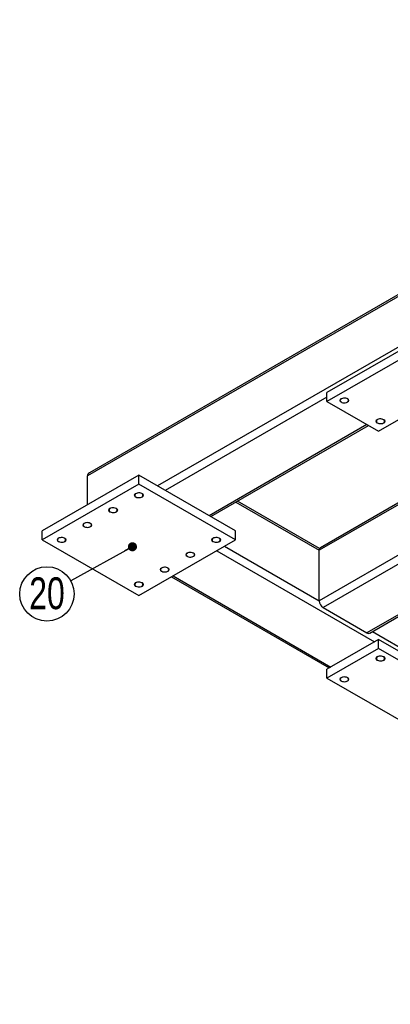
# Model space of a CAD drawing. Header units: millimetres. Extents: x 0 to 841, y 0 to 594.
# Tile 9 of 25: x 298 to 338, y 54 to 162. Entities that reach past the tile are written whole.
import ezdxf

# ---------------------------------------------------------------- set-up
doc = ezdxf.new("R2010")
doc.units = ezdxf.units.MM
doc.layers.add('NOTES', color=6, linetype='Continuous')
doc.layers.add('TRAIT-FINS', color=9, linetype='Continuous')
doc.layers.add('TRAIT-FORT', color=4, linetype='Continuous', lineweight=25)
doc.styles.add('SLDTEXTSTYLE0', font='TXT', dxfattribs={"width": 0.75})
doc.dimstyles.new('SLDDIMSTYLE0', dxfattribs={"dimtxt": 0.18, "dimasz": 1, "dimexe": 0, "dimexo": 0.0625, "dimgap": 0, "dimtad": 0, "dimtih": 1, "dimtoh": 1, "dimdec": 0, "dimrnd": 1e-09, "dimzin": 0, "dimdsep": 46, "dimtxsty": 'Standard', "dimblk1": 'DOT', "dimblk2": 'DOT', "dimsah": 1, "dimcen": 0.09, "dimadec": 0, "dimazin": 0, "dimtfac": 1, "dimtdec": 0, "dimtofl": 0, "dimtmove": 0, "dimatfit": 3, "dimldrblk": 'DOT', "dimfxl": 1, "dimfrac": 2, "dimtolj": 1, "dimtzin": 0, "dimarcsym": 0})

# ---------------------------------------------------------------- blocks, each defined once
blk = doc.blocks.new('SW_NOTE_34')
at = {"layer": 'NOTES', "color": 0}
blk.add_circle((-2.61, -1.44), 2.98, dxfattribs=at)
at = {"layer": 'NOTES', "color": 0, "insert": (-2.6, 0.38), "char_height": 3.5, "attachment_point": 2, "style": 'SLDTEXTSTYLE0'}
blk.add_mtext('20', dxfattribs=at)
blk = doc.blocks.new('_Dot')
at = {"color": 0, "linetype": 'ByBlock', "lineweight": -2}
blk.add_line((-0.5, 0), (-1, 0), dxfattribs=at)
at = {"color": 0, "linetype": 'ByBlock', "const_width": 0.5}
blk.add_lwpolyline([(-0.25, 0, 1), (0.25, 0, 1)], format="xyb", close=True, dxfattribs=at)

msp = doc.modelspace()

# ---------------------------------------------------------------- linework, layer by layer
at = {"layer": 'TRAIT-FINS', "lineweight": 18, "flags": 128}
for points in [[(332.805, 120.204), (332.697, 120.298), (332.659, 120.408), (332.697, 120.519), (332.805, 120.613), (332.967, 120.675), (333.159, 120.697), (333.35, 120.675), (333.512, 120.613), (333.621, 120.519), (333.659, 120.408), (333.621, 120.298), (333.512, 120.204), (333.35, 120.142), (333.159, 120.12), (332.967, 120.142), (332.805, 120.204)], [(336.765, 117.918), (336.657, 118.012), (336.618, 118.123), (336.657, 118.233), (336.765, 118.327), (336.927, 118.389), (337.118, 118.411), (337.31, 118.389), (337.472, 118.327), (337.58, 118.233), (337.618, 118.123), (337.58, 118.012), (337.472, 117.918), (337.31, 117.856), (337.118, 117.834), (336.927, 117.856), (336.765, 117.918)], [(310.248, 109.795), (310.14, 109.889), (310.102, 109.999), (310.14, 110.11), (310.248, 110.203), (310.411, 110.266), (310.602, 110.288), (310.793, 110.266), (310.955, 110.203), (311.064, 110.11), (311.102, 109.999), (311.064, 109.889), (310.955, 109.795), (310.793, 109.733), (310.602, 109.711), (310.411, 109.733), (310.248, 109.795)], [(307.42, 108.162), (307.312, 108.256), (307.274, 108.366), (307.312, 108.477), (307.42, 108.571), (307.582, 108.633), (307.774, 108.655), (307.965, 108.633), (308.127, 108.571), (308.235, 108.477), (308.274, 108.366), (308.235, 108.256), (308.127, 108.162), (307.965, 108.1), (307.774, 108.078), (307.582, 108.1), (307.42, 108.162)], [(304.592, 106.53), (304.483, 106.623), (304.445, 106.734), (304.483, 106.844), (304.592, 106.938), (304.754, 107), (304.945, 107.022), (305.136, 107), (305.299, 106.938), (305.407, 106.844), (305.445, 106.734), (305.407, 106.623), (305.299, 106.53), (305.136, 106.467), (304.945, 106.445), (304.754, 106.467), (304.592, 106.53)], [(301.763, 104.897), (301.655, 104.99), (301.617, 105.101), (301.655, 105.211), (301.763, 105.305), (301.925, 105.368), (302.117, 105.389), (302.308, 105.368), (302.47, 105.305), (302.579, 105.211), (302.617, 105.101), (302.579, 104.99), (302.47, 104.897), (302.308, 104.834), (302.117, 104.812), (301.925, 104.834), (301.763, 104.897)], [(318.734, 104.897), (318.625, 104.99), (318.587, 105.101), (318.625, 105.211), (318.734, 105.305), (318.896, 105.368), (319.087, 105.389), (319.279, 105.368), (319.441, 105.305), (319.549, 105.211), (319.587, 105.101), (319.549, 104.99), (319.441, 104.897), (319.279, 104.834), (319.087, 104.812), (318.896, 104.834), (318.734, 104.897)], [(315.905, 103.264), (315.797, 103.358), (315.759, 103.468), (315.797, 103.578), (315.905, 103.672), (316.067, 103.735), (316.259, 103.757), (316.45, 103.735), (316.612, 103.672), (316.721, 103.578), (316.759, 103.468), (316.721, 103.358), (316.612, 103.264), (316.45, 103.201), (316.259, 103.179), (316.067, 103.201), (315.905, 103.264)], [(313.077, 101.631), (312.968, 101.725), (312.93, 101.835), (312.968, 101.946), (313.077, 102.039), (313.239, 102.102), (313.43, 102.124), (313.622, 102.102), (313.784, 102.039), (313.892, 101.946), (313.93, 101.835), (313.892, 101.725), (313.784, 101.631), (313.622, 101.569), (313.43, 101.547), (313.239, 101.569), (313.077, 101.631)], [(310.248, 99.998), (310.14, 100.092), (310.102, 100.202), (310.14, 100.313), (310.248, 100.406), (310.411, 100.469), (310.602, 100.491), (310.793, 100.469), (310.955, 100.406), (311.064, 100.313), (311.102, 100.202), (311.064, 100.092), (310.955, 99.998), (310.793, 99.936), (310.602, 99.914), (310.411, 99.936), (310.248, 99.998)], [(336.765, 91.875), (336.657, 91.969), (336.618, 92.079), (336.657, 92.19), (336.765, 92.283), (336.927, 92.346), (337.118, 92.368), (337.31, 92.346), (337.472, 92.283), (337.58, 92.19), (337.618, 92.079), (337.58, 91.969), (337.472, 91.875), (337.31, 91.812), (337.118, 91.79), (336.927, 91.812), (336.765, 91.875)], [(332.805, 89.589), (332.697, 89.683), (332.659, 89.793), (332.697, 89.904), (332.805, 89.997), (332.967, 90.06), (333.159, 90.082), (333.35, 90.06), (333.512, 89.997), (333.621, 89.904), (333.659, 89.793), (333.621, 89.683), (333.512, 89.589), (333.35, 89.527), (333.159, 89.505), (332.967, 89.527), (332.805, 89.589)]]:
    msp.add_lwpolyline(points, dxfattribs=at)
at = {"layer": 'TRAIT-FORT', "lineweight": 25}
for p, q in [((441.417, 190.906), (304.945, 112.123)), ((441.417, 191.109), (305.194, 112.47)), ((351.402, 133.389), (312.652, 111.02)), ((346.806, 130.246), (331.249, 121.266)), ((346.806, 129.267), (331.249, 120.286)), ((369.964, 126.798), (330.401, 103.959)), ((369.788, 126.9), (330.525, 104.234)), ((336.906, 117.02), (352.463, 126.001)), ((374.773, 124.022), (330.401, 98.407)), ((375.373, 123.389), (330.825, 97.672)), ((331.249, 120.286), (331.249, 121.266)), ((331.249, 120.776), (313.501, 110.53)), ((331.249, 120.286), (336.906, 117.02)), ((380.181, 120.613), (335.634, 94.896)), ((335.934, 94.866), (380.481, 120.583)), ((335.633, 117.755), (318.309, 107.754)), ((318.485, 107.653), (335.809, 117.654)), ((310.602, 112.204), (299.995, 106.081)), ((304.945, 108.938), (304.945, 112.123)), ((310.602, 111.224), (310.602, 112.204)), ((321.209, 106.081), (310.602, 112.204)), ((310.602, 111.224), (299.995, 105.101)), ((321.209, 105.101), (310.602, 111.224)), ((321.244, 109.245), (330.401, 103.959)), ((330.439, 104.14), (321.419, 109.347)), ((299.995, 105.101), (299.995, 106.081)), ((321.209, 105.101), (321.209, 106.081)), ((299.995, 105.101), (310.602, 98.978)), ((310.602, 98.978), (321.209, 105.101)), ((319.158, 103.917), (336.482, 93.916)), ((320.007, 104.407), (330.401, 98.407)), ((330.401, 98.407), (330.401, 103.959)), ((314.174, 101.04), (331.498, 91.039)), ((314.35, 101.141), (331.674, 91.14)), ((330.825, 97.672), (335.634, 94.896)), ((336.906, 94.161), (331.249, 90.895)), ((336.234, 95.039), (428.052, 42.034)), ((336.906, 93.181), (336.906, 94.161)), ((352.463, 85.181), (336.906, 94.161)), ((336.906, 93.181), (331.249, 89.916)), ((352.463, 84.201), (336.906, 93.181)), ((331.249, 89.916), (331.249, 90.895)), ((331.249, 89.916), (346.806, 80.935))]:
    msp.add_line(p, q, dxfattribs=at)
at = {"layer": 'TRAIT-FORT', "lineweight": 25, "flags": 128}
for points in [[(332.84, 120.592), (332.764, 120.533), (332.719, 120.464), (332.71, 120.39), (332.737, 120.318), (332.798, 120.253), (332.889, 120.201), (333.001, 120.165), (333.127, 120.149), (333.254, 120.155), (333.374, 120.18), (333.477, 120.225), (333.554, 120.284), (333.598, 120.353), (333.608, 120.427), (333.58, 120.499), (333.519, 120.564), (333.428, 120.616), (333.316, 120.652), (333.191, 120.668), (333.063, 120.662), (332.943, 120.636), (332.84, 120.592)], [(336.8, 118.306), (336.723, 118.247), (336.679, 118.178), (336.67, 118.104), (336.697, 118.032), (336.758, 117.967), (336.849, 117.915), (336.961, 117.879), (337.086, 117.863), (337.214, 117.869), (337.334, 117.895), (337.437, 117.939), (337.513, 117.998), (337.558, 118.067), (337.567, 118.141), (337.54, 118.213), (337.479, 118.278), (337.388, 118.331), (337.276, 118.366), (337.151, 118.382), (337.023, 118.376), (336.903, 118.351), (336.8, 118.306)], [(310.284, 109.816), (310.386, 109.771), (310.506, 109.745), (310.634, 109.74), (310.759, 109.756), (310.872, 109.791), (310.962, 109.844), (311.024, 109.908), (311.051, 109.981), (311.042, 110.055), (310.997, 110.124), (310.92, 110.183), (310.818, 110.227), (310.698, 110.253), (310.57, 110.258), (310.445, 110.243), (310.332, 110.207), (310.242, 110.155), (310.18, 110.09), (310.153, 110.018), (310.162, 109.944), (310.207, 109.875), (310.284, 109.816)], [(307.455, 108.183), (307.558, 108.138), (307.678, 108.113), (307.806, 108.107), (307.931, 108.123), (308.043, 108.158), (308.134, 108.211), (308.195, 108.276), (308.222, 108.348), (308.213, 108.422), (308.168, 108.491), (308.092, 108.55), (307.989, 108.594), (307.869, 108.62), (307.741, 108.626), (307.616, 108.61), (307.504, 108.574), (307.413, 108.522), (307.352, 108.457), (307.325, 108.385), (307.334, 108.311), (307.379, 108.242), (307.455, 108.183)], [(304.627, 106.55), (304.729, 106.506), (304.849, 106.48), (304.977, 106.475), (305.102, 106.49), (305.215, 106.526), (305.305, 106.578), (305.367, 106.643), (305.394, 106.715), (305.385, 106.789), (305.34, 106.858), (305.263, 106.917), (305.161, 106.962), (305.041, 106.987), (304.913, 106.993), (304.788, 106.977), (304.675, 106.942), (304.585, 106.889), (304.523, 106.824), (304.496, 106.752), (304.505, 106.678), (304.55, 106.609), (304.627, 106.55)], [(301.798, 104.917), (301.901, 104.873), (302.021, 104.847), (302.149, 104.842), (302.274, 104.857), (302.386, 104.893), (302.477, 104.945), (302.538, 105.01), (302.566, 105.082), (302.556, 105.156), (302.512, 105.225), (302.435, 105.285), (302.332, 105.329), (302.212, 105.355), (302.085, 105.36), (301.959, 105.344), (301.847, 105.309), (301.756, 105.257), (301.695, 105.192), (301.668, 105.119), (301.677, 105.046), (301.722, 104.976), (301.798, 104.917)], [(318.769, 104.917), (318.872, 104.873), (318.992, 104.847), (319.119, 104.842), (319.244, 104.857), (319.357, 104.893), (319.447, 104.945), (319.509, 105.01), (319.536, 105.082), (319.527, 105.156), (319.482, 105.225), (319.405, 105.285), (319.303, 105.329), (319.183, 105.355), (319.055, 105.36), (318.93, 105.344), (318.818, 105.309), (318.727, 105.257), (318.666, 105.192), (318.638, 105.119), (318.648, 105.046), (318.692, 104.976), (318.769, 104.917)], [(315.941, 103.284), (316.043, 103.24), (316.163, 103.214), (316.291, 103.209), (316.416, 103.225), (316.528, 103.26), (316.619, 103.312), (316.68, 103.377), (316.708, 103.449), (316.699, 103.523), (316.654, 103.593), (316.577, 103.652), (316.474, 103.696), (316.354, 103.722), (316.227, 103.727), (316.102, 103.711), (315.989, 103.676), (315.899, 103.624), (315.837, 103.559), (315.81, 103.487), (315.819, 103.413), (315.864, 103.344), (315.941, 103.284)], [(313.112, 101.652), (313.215, 101.607), (313.335, 101.581), (313.462, 101.576), (313.588, 101.592), (313.7, 101.627), (313.791, 101.68), (313.852, 101.744), (313.879, 101.817), (313.87, 101.89), (313.825, 101.96), (313.749, 102.019), (313.646, 102.063), (313.526, 102.089), (313.398, 102.094), (313.273, 102.079), (313.161, 102.043), (313.07, 101.991), (313.009, 101.926), (312.982, 101.854), (312.991, 101.78), (313.035, 101.711), (313.112, 101.652)], [(310.284, 100.019), (310.386, 99.974), (310.506, 99.949), (310.634, 99.943), (310.759, 99.959), (310.872, 99.994), (310.962, 100.047), (311.024, 100.112), (311.051, 100.184), (311.042, 100.258), (310.997, 100.327), (310.92, 100.386), (310.818, 100.43), (310.698, 100.456), (310.57, 100.462), (310.445, 100.446), (310.332, 100.41), (310.242, 100.358), (310.18, 100.293), (310.153, 100.221), (310.162, 100.147), (310.207, 100.078), (310.284, 100.019)], [(336.8, 91.895), (336.903, 91.851), (337.023, 91.825), (337.151, 91.82), (337.276, 91.836), (337.388, 91.871), (337.479, 91.923), (337.54, 91.988), (337.567, 92.061), (337.558, 92.134), (337.513, 92.204), (337.437, 92.263), (337.334, 92.307), (337.214, 92.333), (337.086, 92.338), (336.961, 92.323), (336.849, 92.287), (336.758, 92.235), (336.697, 92.17), (336.67, 92.098), (336.679, 92.024), (336.723, 91.955), (336.8, 91.895)], [(332.84, 89.609), (332.943, 89.565), (333.063, 89.539), (333.191, 89.534), (333.316, 89.55), (333.428, 89.585), (333.519, 89.637), (333.58, 89.702), (333.608, 89.775), (333.598, 89.848), (333.554, 89.918), (333.477, 89.977), (333.374, 90.021), (333.254, 90.047), (333.127, 90.052), (333.001, 90.037), (332.889, 90.001), (332.798, 89.949), (332.737, 89.884), (332.71, 89.812), (332.719, 89.738), (332.764, 89.669), (332.84, 89.609)]]:
    msp.add_lwpolyline(points, dxfattribs=at)
at = {"layer": 'TRAIT-FORT', "lineweight": 25}
for centre, radius, start, end in [((330.686, 103.995), 0.288, 124.05635, 187.25583), ((331.322, 98.448), 0.922, 182.60548, 237.39452), ((335.809, 95.141), 0.302, 234.38242, 294.30712)]:
    msp.add_arc(centre, radius, start, end, dxfattribs=at)
msp.add_ellipse((305.794, 112.123), major_axis=(0.849, 0), ratio=0.5773815, start_param=2.3561132, end_param=3.1415927, dxfattribs=at)
msp.add_ellipse((305.794, 112.123), major_axis=(0.849, 0), ratio=0.5773815, start_param=2.3561132, end_param=3.1415927, dxfattribs=at)

# ---------------------------------------------------------------- block references
at = {"layer": 'NOTES'}
msp.add_blockref('SW_NOTE_34', (303.116, 100.613), dxfattribs=at)

# ---------------------------------------------------------------- leaders
msp.add_leader([(309.896, 104.347), (303.116, 100.613)], dimstyle='SLDDIMSTYLE0', dxfattribs=at)

doc.saveas('drawing.dxf')
